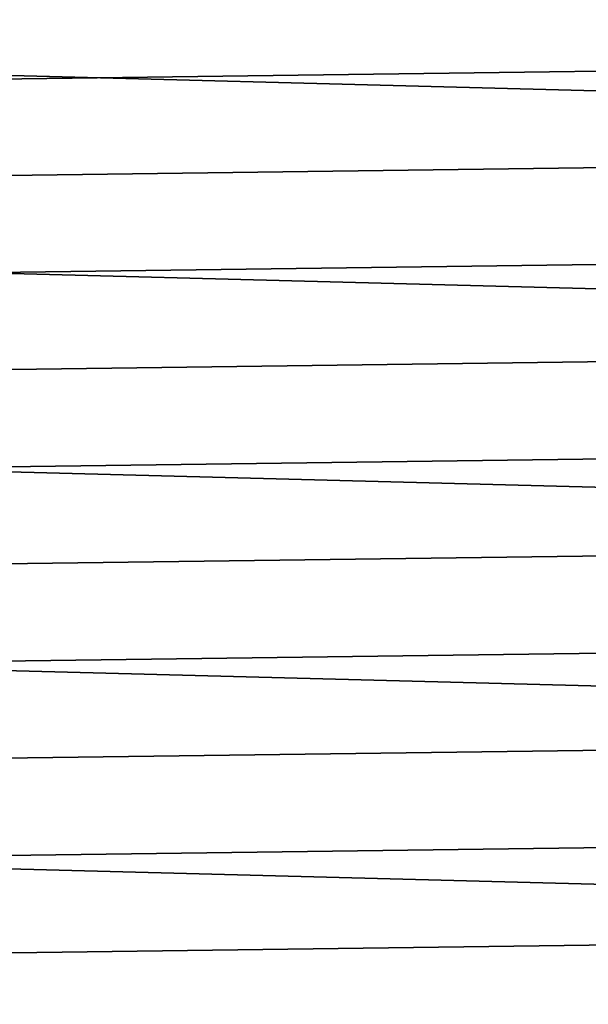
# Model space of a CAD drawing. Header units: metres. Extents: x -22 to 244, y -22 to 22.
# Tile 37 of 146: x -19.36 to -16.22, y -1.89 to 3.56. Entities that reach past the tile are written whole.
import ezdxf

# ---------------------------------------------------------------- set-up
doc = ezdxf.new("R2010")
doc.units = ezdxf.units.M
doc.layers.add('solid_10_151_113_XXX', color=7, linetype='CONTINUOUS')

msp = doc.modelspace()

# ---------------------------------------------------------------- linework, layer by layer
at = {"layer": 'solid_10_151_113_XXX'}
for points in [[(-20.285137, 5.43261, 0.5), (20.54162, 4.363688, 0.5), (20.741858, 3.282555, 0.5), (-20.541622, 4.363678, 0.5)], [(-20.541622, 4.363678, 0.5), (20.741858, 3.282555, 0.5), (20.885252, 2.192265, 0.5), (-20.741865, 3.282506, 0.5)], [(19.843266, 4.281913, 269.950012), (-19.950293, 3.751758, 269.950012), (-20.043133, 3.219141, 269.950012), (19.950294, 3.751749, 269.950012)], [(19.950294, 3.751749, 269.950012), (-20.043133, 3.219141, 269.950012), (-20.121714, 2.684492, 269.950012), (20.043135, 3.219131, 269.950012)], [(-20.741865, 3.282506, 0.5), (20.885252, 2.192265, 0.5), (20.971336, 1.096752, 0.5), (-20.885258, 2.192224, 0.5)], [(20.043135, 3.219131, 269.950012), (-20.121714, 2.684492, 269.950012), (-20.185982, 2.148501, 269.950012), (20.121714, 2.684484, 269.950012)], [(20.121714, 2.684484, 269.950012), (-20.185982, 2.148501, 269.950012), (-20.235933, 1.611535, 269.950012), (20.185984, 2.148493, 269.950012)], [(-20.885258, 2.192224, 0.5), (20.971336, 1.096752, 0.5), (21, 0, 0.5), (-20.971338, 1.096738, 0.5)], [(20.185984, 2.148493, 269.950012), (-20.235933, 1.611535, 269.950012), (-20.271559, 1.074087, 269.950012), (20.235935, 1.611528, 269.950012)], [(20.235935, 1.611528, 269.950012), (-20.271559, 1.074087, 269.950012), (-20.292912, 0.536871, 269.950012), (20.271559, 1.074082, 269.950012)], [(20.971338, -1.096738, 0.5), (-21, 0, 0.5), (-20.971338, 1.096738, 0.5), (21, 0, 0.5)], [(20.271559, 1.074082, 269.950012), (-20.292912, 0.536871, 269.950012), (-20.299999, 0, 269.950012), (20.292912, 0.536869, 269.950012)], [(-20.292912, -0.536869, 269.950012), (20.299999, 0, 269.950012), (20.292912, 0.536869, 269.950012), (-20.299999, 0, 269.950012)], [(20.885258, -2.192224, 0.5), (-20.971336, -1.096752, 0.5), (-21, 0, 0.5), (20.971338, -1.096738, 0.5)], [(-20.271559, -1.074082, 269.950012), (20.292912, -0.536871, 269.950012), (20.299999, 0, 269.950012), (-20.292912, -0.536869, 269.950012)], [(-20.235935, -1.611528, 269.950012), (20.271559, -1.074087, 269.950012), (20.292912, -0.536871, 269.950012), (-20.271559, -1.074082, 269.950012)], [(-20.185984, -2.148493, 269.950012), (20.235933, -1.611535, 269.950012), (20.271559, -1.074087, 269.950012), (-20.235935, -1.611528, 269.950012)], [(20.741865, -3.282506, 0.5), (-20.885252, -2.192265, 0.5), (-20.971336, -1.096752, 0.5), (20.885258, -2.192224, 0.5)], [(-20.121714, -2.684484, 269.950012), (20.185982, -2.148501, 269.950012), (20.235933, -1.611535, 269.950012), (-20.185984, -2.148493, 269.950012)]]:
    msp.add_3dface(points, dxfattribs=at)

doc.saveas('drawing.dxf')
